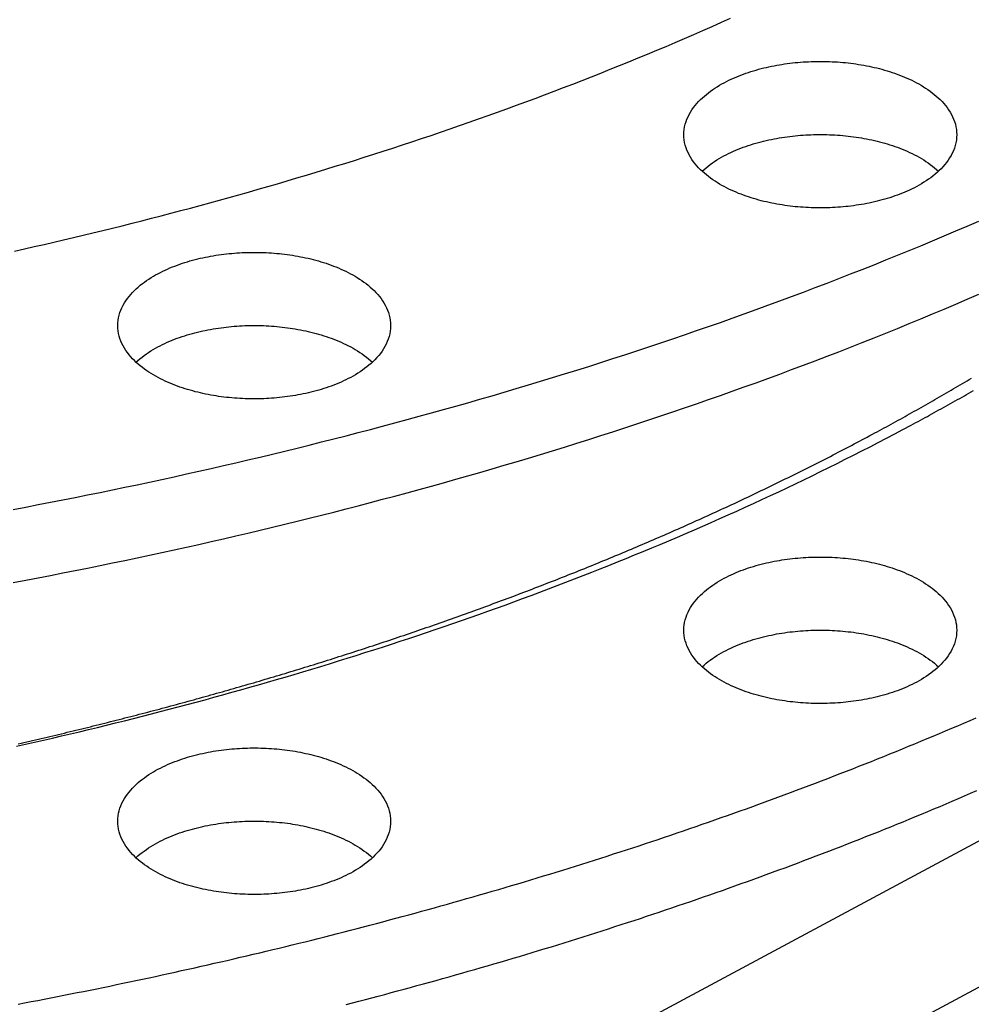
# Model space of a CAD drawing. Header units: millimetres. Extents: x 0 to 841, y 0 to 594.
# Tile 21 of 50: x 384 to 427, y 228 to 272. Entities that reach past the tile are written whole.
import ezdxf

# ---------------------------------------------------------------- set-up
doc = ezdxf.new("R2010")
doc.units = ezdxf.units.MM
doc.layers.add('FINA', color=7, linetype='CONTINUOUS', lineweight=25)

msp = doc.modelspace()

# ---------------------------------------------------------------- linework, layer by layer
at = {"layer": 'FINA'}
for points in [[(383.464, 261.898), (383.909, 261.998), (384.355, 262.099), (384.8, 262.2), (385.245, 262.303), (385.69, 262.407), (386.135, 262.511), (386.579, 262.617), (387.023, 262.724), (387.467, 262.832), (387.911, 262.941), (388.354, 263.051), (388.797, 263.162), (389.24, 263.274), (389.683, 263.388), (390.125, 263.502), (390.567, 263.617), (391.009, 263.734), (391.45, 263.851), (391.891, 263.97), (392.332, 264.09), (392.773, 264.211), (393.213, 264.332), (393.653, 264.455), (394.092, 264.58), (394.532, 264.705), (394.971, 264.831), (395.409, 264.959), (395.848, 265.087), (396.286, 265.217), (396.723, 265.348), (397.161, 265.48), (397.598, 265.613), (398.034, 265.747), (398.471, 265.882), (398.907, 266.019), (399.342, 266.156), (399.777, 266.295), (400.212, 266.435), (400.647, 266.576), (401.081, 266.719), (401.515, 266.862), (401.948, 267.007), (402.381, 267.153), (402.813, 267.3), (403.245, 267.448), (403.677, 267.597), (404.108, 267.748), (404.539, 267.9), (404.97, 268.053), (405.4, 268.207), (405.829, 268.363), (406.258, 268.519), (406.687, 268.677), (407.115, 268.836), (407.543, 268.997), (407.97, 269.158), (408.397, 269.321), (408.823, 269.486), (409.249, 269.651), (409.674, 269.818), (410.099, 269.986), (410.523, 270.155), (410.947, 270.326), (411.37, 270.497), (411.793, 270.671), (412.215, 270.845), (412.637, 271.021), (413.058, 271.198), (413.478, 271.376), (413.898, 271.556), (414.318, 271.737), (414.736, 271.92), (415.155, 272.104), (415.572, 272.289), (415.989, 272.475)], [(383.464, 261.898), (383.909, 261.998), (384.355, 262.099), (384.8, 262.2), (385.245, 262.303), (385.69, 262.407), (386.135, 262.511), (386.579, 262.617), (387.023, 262.724), (387.467, 262.832), (387.911, 262.941), (388.354, 263.051), (388.797, 263.162), (389.24, 263.274), (389.683, 263.388), (390.125, 263.502), (390.567, 263.617), (391.009, 263.734), (391.45, 263.851), (391.891, 263.97), (392.332, 264.09), (392.773, 264.211), (393.213, 264.332), (393.653, 264.455), (394.092, 264.58), (394.532, 264.705), (394.971, 264.831), (395.409, 264.959), (395.848, 265.087), (396.286, 265.217), (396.723, 265.348), (397.161, 265.48), (397.598, 265.613), (398.034, 265.747), (398.471, 265.882), (398.907, 266.019), (399.342, 266.156), (399.777, 266.295), (400.212, 266.435), (400.647, 266.576), (401.081, 266.719), (401.515, 266.862), (401.948, 267.007), (402.381, 267.153), (402.813, 267.3), (403.245, 267.448), (403.677, 267.597), (404.108, 267.748), (404.539, 267.9), (404.97, 268.053), (405.4, 268.207), (405.829, 268.363), (406.258, 268.519), (406.687, 268.677), (407.115, 268.836), (407.543, 268.997), (407.97, 269.158), (408.397, 269.321), (408.823, 269.486), (409.249, 269.651), (409.674, 269.818), (410.099, 269.986), (410.523, 270.155), (410.947, 270.326), (411.37, 270.497), (411.793, 270.671), (412.215, 270.845), (412.637, 271.021), (413.058, 271.198), (413.478, 271.376), (413.898, 271.556), (414.318, 271.737), (414.736, 271.92), (415.155, 272.104), (415.572, 272.289), (415.989, 272.475)], [(392.051, 216.186), (497.574, 272.84)], [(413.867, 267.186), (413.871, 267.306), (413.883, 267.426), (413.903, 267.545), (413.931, 267.662), (413.966, 267.778), (414.007, 267.891), (414.056, 268.001), (414.11, 268.109), (414.17, 268.213), (414.234, 268.315), (414.304, 268.413), (414.378, 268.509), (414.455, 268.601), (414.536, 268.69), (414.621, 268.776), (414.708, 268.859), (414.798, 268.94), (414.89, 269.017), (414.984, 269.092), (415.081, 269.164), (415.179, 269.234), (415.279, 269.301), (415.381, 269.365), (415.484, 269.428), (415.589, 269.488), (415.695, 269.546), (415.801, 269.601), (415.909, 269.655), (416.018, 269.706), (416.128, 269.756), (416.239, 269.804), (416.35, 269.85), (416.462, 269.894), (416.575, 269.936), (416.689, 269.977), (416.803, 270.015), (416.917, 270.053), (417.032, 270.088), (417.148, 270.122), (417.264, 270.155), (417.381, 270.185), (417.498, 270.215), (417.615, 270.243), (417.732, 270.269), (417.85, 270.294), (417.968, 270.318), (418.087, 270.34), (418.206, 270.36), (418.325, 270.38), (418.444, 270.398), (418.563, 270.414), (418.683, 270.43), (418.802, 270.444), (418.922, 270.457), (419.042, 270.468), (419.162, 270.478), (419.282, 270.487), (419.403, 270.495), (419.523, 270.501), (419.643, 270.506), (419.764, 270.51), (419.884, 270.512), (420.005, 270.514), (420.125, 270.514), (420.246, 270.512), (420.366, 270.51), (420.487, 270.506), (420.607, 270.501), (420.728, 270.495), (420.848, 270.487), (420.968, 270.478), (421.088, 270.468), (421.208, 270.457), (421.328, 270.444), (421.448, 270.43), (421.567, 270.414), (421.686, 270.398), (421.806, 270.38), (421.925, 270.36), (422.043, 270.34), (422.162, 270.318), (422.28, 270.294), (422.398, 270.269), (422.515, 270.243), (422.633, 270.215), (422.75, 270.185), (422.866, 270.155), (422.982, 270.122), (423.098, 270.088), (423.213, 270.053), (423.328, 270.015), (423.442, 269.977), (423.555, 269.936), (423.668, 269.894), (423.78, 269.85), (423.892, 269.804), (424.002, 269.756), (424.112, 269.706), (424.221, 269.655), (424.329, 269.601), (424.436, 269.546), (424.541, 269.488), (424.646, 269.428), (424.749, 269.365), (424.851, 269.301), (424.951, 269.234), (425.049, 269.164), (425.146, 269.092), (425.24, 269.017), (425.333, 268.94), (425.423, 268.859), (425.51, 268.776), (425.594, 268.69), (425.675, 268.601), (425.753, 268.509), (425.826, 268.413), (425.896, 268.315), (425.961, 268.213), (426.02, 268.109), (426.075, 268.001), (426.123, 267.891), (426.165, 267.778), (426.2, 267.662), (426.227, 267.545), (426.247, 267.426), (426.259, 267.306), (426.263, 267.186)], [(398.238, 212.864), (503.762, 269.518)], [(424.448, 264.833), (424.341, 264.777), (424.233, 264.723), (424.124, 264.671), (424.014, 264.621), (423.904, 264.573), (423.792, 264.527), (423.68, 264.483), (423.567, 264.44), (423.454, 264.399), (423.339, 264.36), (423.225, 264.323), (423.109, 264.287), (422.994, 264.253), (422.878, 264.22), (422.761, 264.189), (422.644, 264.16), (422.527, 264.132), (422.409, 264.105), (422.291, 264.08), (422.173, 264.056), (422.054, 264.034), (421.935, 264.013), (421.816, 263.994), (421.697, 263.975), (421.577, 263.959), (421.458, 263.943), (421.338, 263.929), (421.218, 263.916), (421.098, 263.905), (420.978, 263.894), (420.857, 263.885), (420.737, 263.878), (420.617, 263.871), (420.496, 263.866), (420.375, 263.862), (420.255, 263.86), (420.134, 263.858), (420.013, 263.858), (419.893, 263.859), (419.772, 263.862), (419.652, 263.865), (419.531, 263.87), (419.411, 263.877), (419.29, 263.884), (419.17, 263.893), (419.05, 263.903), (418.93, 263.914), (418.81, 263.927), (418.69, 263.941), (418.57, 263.956), (418.451, 263.973), (418.331, 263.991), (418.212, 264.01), (418.093, 264.031), (417.975, 264.053), (417.856, 264.077), (417.738, 264.101), (417.621, 264.128), (417.503, 264.156), (417.386, 264.185), (417.269, 264.216), (417.153, 264.248), (417.037, 264.282), (416.922, 264.318), (416.807, 264.355), (416.693, 264.394), (416.58, 264.434), (416.467, 264.476), (416.354, 264.52), (416.243, 264.566), (416.132, 264.614), (416.022, 264.664), (415.913, 264.715), (415.805, 264.769), (415.698, 264.825), (415.592, 264.882), (415.487, 264.942), (415.384, 265.005), (415.282, 265.069), (415.182, 265.137), (415.083, 265.206), (414.986, 265.278), (414.892, 265.353), (414.799, 265.431), (414.709, 265.511), (414.622, 265.594), (414.538, 265.68), (414.456, 265.769), (414.379, 265.862), (414.305, 265.957), (414.235, 266.056), (414.17, 266.157), (414.11, 266.262), (414.056, 266.37), (414.008, 266.48), (413.966, 266.594), (413.931, 266.709), (413.903, 266.826), (413.883, 266.945), (413.871, 267.065), (413.867, 267.186)], [(414.694, 265.525), (414.784, 265.606), (414.876, 265.684), (414.971, 265.759), (415.067, 265.832), (415.166, 265.902), (415.266, 265.97), (415.368, 266.035), (415.471, 266.098), (415.576, 266.158), (415.682, 266.217), (415.789, 266.273), (415.897, 266.327), (416.006, 266.379), (416.116, 266.429), (416.227, 266.477), (416.339, 266.523), (416.451, 266.567), (416.564, 266.61), (416.678, 266.651), (416.793, 266.69), (416.908, 266.727), (417.023, 266.763), (417.139, 266.797), (417.255, 266.83), (417.372, 266.861), (417.489, 266.891), (417.607, 266.919), (417.725, 266.945), (417.843, 266.97), (417.962, 266.994), (418.081, 267.016), (418.2, 267.037), (418.319, 267.057), (418.439, 267.075), (418.558, 267.092), (418.678, 267.107), (418.798, 267.121), (418.918, 267.134), (419.039, 267.146), (419.159, 267.156), (419.28, 267.165), (419.401, 267.172), (419.521, 267.179), (419.642, 267.184), (419.763, 267.188), (419.884, 267.19), (420.005, 267.191), (420.126, 267.191), (420.246, 267.19), (420.367, 267.188), (420.488, 267.184), (420.609, 267.179), (420.73, 267.172), (420.85, 267.165), (420.971, 267.156), (421.091, 267.146), (421.212, 267.134), (421.332, 267.121), (421.452, 267.107), (421.572, 267.092), (421.692, 267.075), (421.811, 267.057), (421.931, 267.037), (422.05, 267.016), (422.168, 266.994), (422.287, 266.97), (422.405, 266.945), (422.523, 266.919), (422.641, 266.891), (422.758, 266.861), (422.875, 266.83), (422.991, 266.797), (423.107, 266.763), (423.223, 266.727), (423.338, 266.69), (423.452, 266.651), (423.566, 266.61), (423.679, 266.567), (423.791, 266.523), (423.903, 266.477), (424.014, 266.429), (424.124, 266.379), (424.233, 266.327), (424.341, 266.273), (424.449, 266.217), (424.554, 266.158), (424.659, 266.098), (424.762, 266.035), (424.864, 265.97), (424.964, 265.902), (425.063, 265.832), (425.16, 265.759), (425.254, 265.684), (425.346, 265.606), (425.436, 265.525)], [(426.263, 267.186), (426.259, 267.061), (426.246, 266.937), (426.225, 266.814), (426.195, 266.693), (426.158, 266.574), (426.113, 266.457), (426.062, 266.344), (426.004, 266.233), (425.94, 266.126), (425.872, 266.022), (425.798, 265.921), (425.72, 265.824), (425.638, 265.729), (425.553, 265.639), (425.464, 265.551), (425.372, 265.467), (425.277, 265.385), (425.18, 265.307), (425.081, 265.231), (424.98, 265.158), (424.877, 265.088), (424.772, 265.021), (424.665, 264.956), (424.557, 264.893), (424.448, 264.833)], [(383.405, 250.162), (383.969, 250.268), (384.532, 250.376), (385.095, 250.484), (385.658, 250.594), (386.22, 250.706), (386.783, 250.818), (387.345, 250.932), (387.906, 251.048), (388.468, 251.164), (389.029, 251.283), (389.59, 251.402), (390.15, 251.523), (390.71, 251.645), (391.27, 251.769), (391.83, 251.894), (392.389, 252.021), (392.948, 252.149), (393.507, 252.278), (394.065, 252.409), (394.623, 252.541), (395.181, 252.674), (395.738, 252.809), (396.295, 252.945), (396.852, 253.083), (397.408, 253.223), (397.964, 253.363), (398.52, 253.505), (399.075, 253.649), (399.63, 253.794), (400.184, 253.941), (400.738, 254.089), (401.292, 254.238), (401.845, 254.389), (402.398, 254.541), (402.95, 254.695), (403.502, 254.851), (404.054, 255.008), (404.605, 255.166), (405.156, 255.326), (405.706, 255.487), (406.256, 255.65), (406.805, 255.815), (407.354, 255.981), (407.902, 256.148), (408.45, 256.317), (408.998, 256.488), (409.545, 256.66), (410.091, 256.834), (410.637, 257.009), (411.183, 257.186), (411.727, 257.365), (412.272, 257.545), (412.816, 257.726), (413.359, 257.91), (413.902, 258.095), (414.444, 258.281), (414.986, 258.469), (415.527, 258.659), (416.068, 258.851), (416.608, 259.044), (417.147, 259.238), (417.686, 259.435), (418.224, 259.633), (418.761, 259.832), (419.298, 260.034), (419.835, 260.237), (420.37, 260.442), (420.905, 260.648), (421.439, 260.857), (421.973, 261.066), (422.506, 261.278), (423.038, 261.492), (423.57, 261.707), (424.101, 261.924), (424.631, 262.142), (425.16, 262.363), (425.689, 262.585), (426.217, 262.809), (426.744, 263.035), (427.27, 263.263)], [(388.15, 258.51), (388.154, 258.631), (388.166, 258.751), (388.186, 258.869), (388.214, 258.987), (388.249, 259.102), (388.291, 259.215), (388.339, 259.325), (388.393, 259.433), (388.453, 259.538), (388.518, 259.639), (388.587, 259.738), (388.661, 259.833), (388.739, 259.925), (388.82, 260.015), (388.904, 260.101), (388.991, 260.184), (389.081, 260.264), (389.173, 260.342), (389.268, 260.416), (389.364, 260.488), (389.463, 260.558), (389.563, 260.625), (389.665, 260.69), (389.768, 260.752), (389.872, 260.812), (389.978, 260.87), (390.085, 260.926), (390.193, 260.979), (390.302, 261.031), (390.411, 261.081), (390.522, 261.128), (390.633, 261.174), (390.746, 261.218), (390.858, 261.26), (390.972, 261.301), (391.086, 261.34), (391.201, 261.377), (391.316, 261.413), (391.431, 261.447), (391.548, 261.479), (391.664, 261.51), (391.781, 261.539), (391.898, 261.567), (392.016, 261.593), (392.134, 261.618), (392.252, 261.642), (392.37, 261.664), (392.489, 261.685), (392.608, 261.704), (392.727, 261.722), (392.846, 261.739), (392.966, 261.754), (393.086, 261.768), (393.206, 261.781), (393.325, 261.792), (393.446, 261.803), (393.566, 261.811), (393.686, 261.819), (393.806, 261.825), (393.927, 261.83), (394.047, 261.834), (394.168, 261.837), (394.288, 261.838), (394.409, 261.838), (394.529, 261.837), (394.65, 261.834), (394.77, 261.83), (394.891, 261.825), (395.011, 261.819), (395.131, 261.811), (395.251, 261.803), (395.371, 261.792), (395.491, 261.781), (395.611, 261.768), (395.731, 261.754), (395.851, 261.739), (395.97, 261.722), (396.089, 261.704), (396.208, 261.685), (396.327, 261.664), (396.445, 261.642), (396.563, 261.618), (396.681, 261.593), (396.799, 261.567), (396.916, 261.539), (397.033, 261.51), (397.149, 261.479), (397.265, 261.447), (397.381, 261.413), (397.496, 261.377), (397.611, 261.34), (397.725, 261.301), (397.838, 261.26), (397.951, 261.218), (398.063, 261.174), (398.175, 261.128), (398.286, 261.081), (398.395, 261.031), (398.504, 260.979), (398.612, 260.926), (398.719, 260.87), (398.825, 260.812), (398.929, 260.752), (399.032, 260.69), (399.134, 260.625), (399.234, 260.558), (399.333, 260.488), (399.429, 260.416), (399.524, 260.342), (399.616, 260.264), (399.706, 260.184), (399.793, 260.101), (399.877, 260.015), (399.958, 259.925), (400.036, 259.833), (400.11, 259.738), (400.179, 259.639), (400.244, 259.538), (400.304, 259.433), (400.358, 259.325), (400.406, 259.215), (400.448, 259.102), (400.483, 258.987), (400.511, 258.869), (400.531, 258.751), (400.543, 258.631), (400.547, 258.51)], [(383.405, 246.84), (383.969, 246.946), (384.532, 247.054), (385.095, 247.162), (385.658, 247.272), (386.22, 247.384), (386.783, 247.496), (387.345, 247.61), (387.906, 247.726), (388.468, 247.842), (389.029, 247.961), (389.59, 248.08), (390.15, 248.201), (390.71, 248.323), (391.27, 248.447), (391.83, 248.572), (392.389, 248.699), (392.948, 248.826), (393.507, 248.956), (394.065, 249.086), (394.623, 249.219), (395.181, 249.352), (395.738, 249.487), (396.295, 249.623), (396.852, 249.761), (397.408, 249.901), (397.964, 250.041), (398.52, 250.183), (399.075, 250.327), (399.63, 250.472), (400.184, 250.619), (400.738, 250.767), (401.292, 250.916), (401.845, 251.067), (402.398, 251.219), (402.95, 251.373), (403.502, 251.529), (404.054, 251.686), (404.605, 251.844), (405.156, 252.004), (405.706, 252.165), (406.256, 252.328), (406.805, 252.493), (407.354, 252.659), (407.902, 252.826), (408.45, 252.995), (408.998, 253.166), (409.545, 253.338), (410.091, 253.512), (410.637, 253.687), (411.183, 253.864), (411.727, 254.043), (412.272, 254.223), (412.816, 254.404), (413.359, 254.588), (413.902, 254.773), (414.444, 254.959), (414.986, 255.147), (415.527, 255.337), (416.068, 255.528), (416.608, 255.722), (417.147, 255.916), (417.686, 256.113), (418.224, 256.311), (418.761, 256.51), (419.298, 256.712), (419.835, 256.915), (420.37, 257.12), (420.905, 257.326), (421.439, 257.534), (421.973, 257.744), (422.506, 257.956), (423.038, 258.17), (423.57, 258.385), (424.101, 258.602), (424.631, 258.82), (425.16, 259.041), (425.689, 259.263), (426.217, 259.487), (426.744, 259.713), (427.27, 259.941)], [(398.731, 256.157), (398.624, 256.101), (398.517, 256.047), (398.408, 255.995), (398.298, 255.945), (398.187, 255.897), (398.076, 255.851), (397.963, 255.807), (397.85, 255.765), (397.737, 255.724), (397.623, 255.685), (397.508, 255.647), (397.393, 255.612), (397.277, 255.577), (397.161, 255.545), (397.044, 255.514), (396.927, 255.484), (396.81, 255.456), (396.692, 255.43), (396.574, 255.404), (396.456, 255.381), (396.337, 255.358), (396.219, 255.338), (396.1, 255.318), (395.98, 255.3), (395.861, 255.283), (395.741, 255.268), (395.621, 255.253), (395.501, 255.241), (395.381, 255.229), (395.261, 255.219), (395.141, 255.21), (395.02, 255.202), (394.9, 255.196), (394.779, 255.191), (394.659, 255.187), (394.538, 255.184), (394.418, 255.183), (394.297, 255.183), (394.176, 255.184), (394.056, 255.186), (393.935, 255.19), (393.814, 255.195), (393.694, 255.201), (393.574, 255.209), (393.453, 255.217), (393.333, 255.227), (393.213, 255.239), (393.093, 255.251), (392.973, 255.265), (392.853, 255.281), (392.734, 255.297), (392.615, 255.315), (392.495, 255.335), (392.377, 255.355), (392.258, 255.377), (392.14, 255.401), (392.022, 255.426), (391.904, 255.452), (391.787, 255.48), (391.669, 255.509), (391.553, 255.54), (391.437, 255.573), (391.321, 255.607), (391.206, 255.642), (391.091, 255.679), (390.977, 255.718), (390.863, 255.759), (390.75, 255.801), (390.638, 255.845), (390.526, 255.891), (390.415, 255.938), (390.305, 255.988), (390.196, 256.04), (390.088, 256.093), (389.981, 256.149), (389.875, 256.207), (389.771, 256.267), (389.667, 256.329), (389.565, 256.394), (389.465, 256.461), (389.366, 256.53), (389.27, 256.603), (389.175, 256.677), (389.083, 256.755), (388.993, 256.835), (388.905, 256.918), (388.821, 257.005), (388.74, 257.094), (388.662, 257.186), (388.588, 257.282), (388.519, 257.38), (388.454, 257.482), (388.394, 257.587), (388.339, 257.694), (388.291, 257.805), (388.249, 257.918), (388.214, 258.033), (388.187, 258.151), (388.166, 258.27), (388.154, 258.39), (388.15, 258.51)], [(388.978, 256.849), (389.067, 256.93), (389.16, 257.008), (389.254, 257.084), (389.351, 257.157), (389.449, 257.227), (389.549, 257.294), (389.651, 257.359), (389.754, 257.422), (389.859, 257.483), (389.965, 257.541), (390.072, 257.597), (390.18, 257.651), (390.289, 257.703), (390.4, 257.753), (390.51, 257.801), (390.622, 257.848), (390.735, 257.892), (390.848, 257.934), (390.962, 257.975), (391.076, 258.014), (391.191, 258.052), (391.306, 258.088), (391.422, 258.122), (391.539, 258.154), (391.656, 258.186), (391.773, 258.215), (391.89, 258.243), (392.008, 258.27), (392.127, 258.295), (392.245, 258.319), (392.364, 258.341), (392.483, 258.362), (392.602, 258.381), (392.722, 258.399), (392.842, 258.416), (392.962, 258.432), (393.082, 258.446), (393.202, 258.459), (393.322, 258.47), (393.443, 258.48), (393.563, 258.489), (393.684, 258.497), (393.805, 258.503), (393.925, 258.508), (394.046, 258.512), (394.167, 258.515), (394.288, 258.516), (394.409, 258.516), (394.53, 258.515), (394.651, 258.512), (394.772, 258.508), (394.892, 258.503), (395.013, 258.497), (395.134, 258.489), (395.254, 258.48), (395.375, 258.47), (395.495, 258.459), (395.615, 258.446), (395.735, 258.432), (395.855, 258.416), (395.975, 258.399), (396.095, 258.381), (396.214, 258.362), (396.333, 258.341), (396.452, 258.319), (396.57, 258.295), (396.689, 258.27), (396.807, 258.243), (396.924, 258.215), (397.041, 258.186), (397.158, 258.154), (397.275, 258.122), (397.391, 258.088), (397.506, 258.052), (397.621, 258.014), (397.735, 257.975), (397.849, 257.934), (397.962, 257.892), (398.075, 257.848), (398.187, 257.801), (398.297, 257.753), (398.408, 257.703), (398.517, 257.651), (398.625, 257.597), (398.732, 257.541), (398.838, 257.483), (398.942, 257.422), (399.046, 257.359), (399.148, 257.294), (399.248, 257.227), (399.346, 257.157), (399.443, 257.084), (399.537, 257.008), (399.63, 256.93), (399.719, 256.849)], [(400.547, 258.51), (400.542, 258.386), (400.529, 258.262), (400.508, 258.139), (400.478, 258.017), (400.441, 257.898), (400.396, 257.782), (400.345, 257.668), (400.287, 257.558), (400.224, 257.45), (400.155, 257.346), (400.081, 257.245), (400.003, 257.148), (399.922, 257.054), (399.836, 256.963), (399.747, 256.875), (399.655, 256.791), (399.561, 256.709), (399.464, 256.631), (399.365, 256.555), (399.263, 256.483), (399.16, 256.412), (399.055, 256.345), (398.949, 256.28), (398.841, 256.217), (398.731, 256.157)], [(422.434, 253.575), (422.54, 253.632), (422.646, 253.689), (422.752, 253.746), (422.858, 253.803), (422.964, 253.861), (423.07, 253.918), (423.175, 253.976), (423.281, 254.034), (423.386, 254.092), (423.492, 254.15), (423.597, 254.208), (423.703, 254.266), (423.808, 254.324), (423.913, 254.382), (424.018, 254.441), (424.123, 254.5), (424.228, 254.558), (424.333, 254.617), (424.438, 254.676), (424.543, 254.735), (424.648, 254.794), (424.753, 254.854), (424.857, 254.913), (424.962, 254.973), (425.066, 255.032), (425.171, 255.092), (425.275, 255.152), (425.38, 255.212), (425.484, 255.272), (425.588, 255.332), (425.692, 255.392), (425.796, 255.453), (425.901, 255.513), (426.004, 255.574), (426.108, 255.635), (426.212, 255.695), (426.316, 255.756), (426.42, 255.817), (426.523, 255.879), (426.627, 255.94), (426.73, 256.001), (426.834, 256.063), (426.937, 256.125)], [(424.187, 253.987), (424.293, 254.044), (424.399, 254.101), (424.505, 254.158), (424.611, 254.215), (424.716, 254.273), (424.822, 254.33), (424.928, 254.388), (425.033, 254.445), (425.139, 254.503), (425.244, 254.561), (425.349, 254.619), (425.455, 254.677), (425.56, 254.735), (425.665, 254.794), (425.77, 254.852), (425.875, 254.911), (425.98, 254.969), (426.085, 255.028), (426.19, 255.087), (426.295, 255.146), (426.399, 255.205), (426.504, 255.264), (426.609, 255.323), (426.713, 255.383), (426.818, 255.442), (426.922, 255.502), (427.026, 255.562)], [(383.543, 239.4), (383.954, 239.492), (384.364, 239.584), (384.774, 239.678), (385.184, 239.773), (385.593, 239.868), (386.003, 239.964), (386.412, 240.061), (386.821, 240.159), (387.229, 240.258), (387.638, 240.358), (388.046, 240.459), (388.454, 240.56), (388.862, 240.663), (389.27, 240.766), (389.677, 240.87), (390.084, 240.975), (390.491, 241.081), (390.898, 241.188), (391.304, 241.296), (391.711, 241.405), (392.117, 241.515), (392.522, 241.626), (392.928, 241.737), (393.333, 241.85), (393.738, 241.963), (394.143, 242.078), (394.547, 242.193), (394.951, 242.309), (395.355, 242.427), (395.759, 242.545), (396.162, 242.664), (396.565, 242.784), (396.968, 242.905), (397.37, 243.027), (397.772, 243.15), (398.174, 243.274), (398.576, 243.399), (398.977, 243.525), (399.378, 243.652), (399.779, 243.779), (400.179, 243.908), (400.579, 244.038), (400.979, 244.169), (401.378, 244.301), (401.777, 244.434), (402.176, 244.567), (402.574, 244.702), (402.972, 244.838), (403.37, 244.975), (403.767, 245.113), (404.164, 245.251), (404.56, 245.391), (404.957, 245.532), (405.353, 245.674), (405.748, 245.817), (406.143, 245.961), (406.538, 246.106), (406.932, 246.252), (407.326, 246.399), (407.72, 246.548), (408.113, 246.697), (408.506, 246.847), (408.898, 246.999), (409.29, 247.151), (409.681, 247.305), (410.072, 247.459), (410.463, 247.615), (410.853, 247.772), (411.243, 247.93), (411.632, 248.089), (412.021, 248.249), (412.41, 248.41), (412.798, 248.572), (413.185, 248.736), (413.572, 248.9), (413.959, 249.066), (414.345, 249.233), (414.73, 249.401), (415.115, 249.57), (415.5, 249.74), (415.884, 249.912), (416.267, 250.084), (416.65, 250.258), (417.033, 250.433), (417.414, 250.609), (417.796, 250.787), (418.177, 250.965), (418.557, 251.145), (418.936, 251.326), (419.316, 251.508), (419.694, 251.691), (420.072, 251.875), (420.449, 252.061), (420.826, 252.248), (421.202, 252.436), (421.577, 252.626), (421.952, 252.816), (422.326, 253.008), (422.7, 253.202), (423.073, 253.396), (423.445, 253.592), (423.817, 253.789), (424.187, 253.987)], [(383.626, 239.509), (383.758, 239.539), (383.889, 239.569), (384.02, 239.599), (384.152, 239.63), (384.283, 239.66), (384.414, 239.691), (384.546, 239.721), (384.677, 239.752), (384.808, 239.783), (384.94, 239.814), (385.071, 239.845), (385.202, 239.876), (385.333, 239.907), (385.465, 239.938), (385.596, 239.97), (385.727, 240.001), (385.858, 240.033), (385.989, 240.064), (386.12, 240.096), (386.251, 240.128), (386.382, 240.16), (386.513, 240.192), (386.644, 240.224), (386.775, 240.256), (386.906, 240.289), (387.037, 240.321), (387.168, 240.354), (387.299, 240.386), (387.429, 240.419), (387.56, 240.452), (387.691, 240.484), (387.822, 240.517), (387.953, 240.55), (388.083, 240.584), (388.214, 240.617), (388.345, 240.65), (388.475, 240.684), (388.606, 240.717), (388.737, 240.751), (388.867, 240.785), (388.998, 240.818), (389.128, 240.852), (389.259, 240.886), (389.389, 240.92), (389.52, 240.955), (389.65, 240.989), (389.78, 241.023), (389.911, 241.058), (390.041, 241.092), (390.171, 241.127), (390.302, 241.162), (390.432, 241.197), (390.562, 241.232), (390.692, 241.267), (390.823, 241.302), (390.953, 241.337), (391.083, 241.373), (391.213, 241.408), (391.343, 241.444), (391.473, 241.479), (391.603, 241.515), (391.733, 241.551), (391.863, 241.587), (391.993, 241.623), (392.123, 241.659), (392.253, 241.695), (392.383, 241.732), (392.513, 241.768), (392.642, 241.805), (392.772, 241.841), (392.902, 241.878), (393.032, 241.915), (393.161, 241.952), (393.291, 241.989), (393.421, 242.026), (393.55, 242.063), (393.68, 242.1), (393.81, 242.138), (393.939, 242.175), (394.069, 242.213), (394.198, 242.251), (394.327, 242.288), (394.457, 242.326), (394.586, 242.364), (394.716, 242.402), (394.845, 242.441), (394.974, 242.479), (395.104, 242.517), (395.233, 242.556), (395.362, 242.595), (395.491, 242.633), (395.62, 242.672), (395.749, 242.711), (395.879, 242.75), (396.008, 242.789), (396.137, 242.828), (396.266, 242.868), (396.395, 242.907), (396.523, 242.947), (396.652, 242.986), (396.781, 243.026), (396.91, 243.066), (397.039, 243.106), (397.168, 243.146), (397.296, 243.186), (397.425, 243.226), (397.554, 243.266), (397.682, 243.307), (397.811, 243.347), (397.94, 243.388), (398.068, 243.429), (398.197, 243.47), (398.325, 243.511), (398.454, 243.552), (398.582, 243.593), (398.71, 243.634), (398.839, 243.676), (398.967, 243.717), (399.095, 243.759), (399.224, 243.8), (399.352, 243.842), (399.48, 243.884), (399.608, 243.926), (399.736, 243.968), (399.864, 244.01), (399.993, 244.052), (400.121, 244.095), (400.249, 244.137), (400.376, 244.18), (400.504, 244.223), (400.632, 244.266), (400.76, 244.308), (400.888, 244.352), (401.016, 244.395), (401.143, 244.438), (401.271, 244.481), (401.399, 244.525), (401.526, 244.568), (401.654, 244.612), (401.782, 244.656), (401.909, 244.7), (402.036, 244.744), (402.164, 244.788), (402.291, 244.832), (402.419, 244.876), (402.546, 244.921), (402.673, 244.965), (402.801, 245.01), (402.928, 245.055), (403.055, 245.099), (403.182, 245.144), (403.309, 245.189), (403.436, 245.235), (403.563, 245.28), (403.69, 245.325), (403.817, 245.371), (403.944, 245.416), (404.071, 245.462), (404.198, 245.508), (404.325, 245.554), (404.451, 245.6), (404.578, 245.646), (404.705, 245.692), (404.831, 245.739), (404.958, 245.785), (405.085, 245.832), (405.211, 245.878), (405.338, 245.925), (405.464, 245.972), (405.59, 246.019), (405.717, 246.066), (405.843, 246.113), (405.969, 246.161), (406.096, 246.208), (406.222, 246.256), (406.348, 246.304), (406.474, 246.351), (406.6, 246.399), (406.726, 246.447), (406.852, 246.495), (406.978, 246.544), (407.104, 246.592), (407.23, 246.641), (407.355, 246.689), (407.481, 246.738), (407.607, 246.787), (407.733, 246.836), (407.858, 246.885), (407.984, 246.934), (408.109, 246.983), (408.235, 247.032), (408.36, 247.082), (408.486, 247.131), (408.611, 247.181), (408.736, 247.231), (408.862, 247.281), (408.987, 247.331), (409.112, 247.381), (409.237, 247.431), (409.362, 247.482), (409.487, 247.532), (409.612, 247.583), (409.737, 247.634), (409.862, 247.685), (409.987, 247.736), (410.112, 247.787), (410.237, 247.838), (410.361, 247.889), (410.486, 247.941), (410.61, 247.992), (410.735, 248.044), (410.86, 248.096), (410.984, 248.148), (411.108, 248.2), (411.233, 248.252), (411.357, 248.304), (411.481, 248.356), (411.606, 248.409), (411.73, 248.462), (411.854, 248.514), (411.978, 248.567), (412.102, 248.62), (412.226, 248.673), (412.35, 248.726), (412.474, 248.78), (412.598, 248.833), (412.721, 248.887), (412.845, 248.94), (412.969, 248.994), (413.092, 249.048), (413.216, 249.102), (413.339, 249.156), (413.463, 249.211), (413.586, 249.265), (413.71, 249.32), (413.833, 249.374), (413.956, 249.429), (414.079, 249.484), (414.202, 249.539), (414.325, 249.594), (414.448, 249.649), (414.571, 249.705), (414.694, 249.76), (414.817, 249.816), (414.94, 249.871), (415.063, 249.927), (415.185, 249.983), (415.308, 250.039), (415.431, 250.096), (415.553, 250.152), (415.676, 250.209), (415.798, 250.265), (415.92, 250.322), (416.043, 250.379), (416.165, 250.436), (416.287, 250.493), (416.409, 250.55), (416.531, 250.607), (416.653, 250.665), (416.775, 250.722), (416.897, 250.78), (417.019, 250.838), (417.14, 250.896), (417.262, 250.954), (417.384, 251.012), (417.505, 251.071), (417.627, 251.129), (417.748, 251.188), (417.87, 251.247), (417.991, 251.305), (418.112, 251.364), (418.234, 251.424), (418.355, 251.483), (418.476, 251.542), (418.597, 251.602), (418.718, 251.661), (418.839, 251.721), (418.959, 251.781), (419.08, 251.841), (419.201, 251.901), (419.322, 251.961), (419.442, 252.022), (419.563, 252.082), (419.683, 252.143), (419.803, 252.204), (419.924, 252.265), (420.044, 252.326), (420.164, 252.387), (420.284, 252.448), (420.404, 252.51), (420.524, 252.571), (420.644, 252.633), (420.764, 252.695), (420.884, 252.757), (421.003, 252.819), (421.123, 252.881), (421.243, 252.944), (421.362, 253.006), (421.482, 253.069), (421.601, 253.132), (421.72, 253.195), (421.839, 253.258), (421.959, 253.321), (422.078, 253.384), (422.197, 253.448), (422.316, 253.511), (422.434, 253.575)], [(413.867, 244.67), (413.871, 244.79), (413.883, 244.91), (413.903, 245.029), (413.931, 245.146), (413.966, 245.262), (414.007, 245.375), (414.056, 245.485), (414.11, 245.593), (414.17, 245.697), (414.234, 245.799), (414.304, 245.897), (414.378, 245.993), (414.455, 246.085), (414.536, 246.174), (414.621, 246.26), (414.708, 246.343), (414.798, 246.424), (414.89, 246.501), (414.984, 246.576), (415.081, 246.648), (415.179, 246.718), (415.279, 246.785), (415.381, 246.849), (415.484, 246.912), (415.589, 246.972), (415.695, 247.029), (415.801, 247.085), (415.909, 247.139), (416.018, 247.19), (416.128, 247.24), (416.239, 247.288), (416.35, 247.334), (416.462, 247.378), (416.575, 247.42), (416.689, 247.461), (416.803, 247.499), (416.917, 247.537), (417.032, 247.572), (417.148, 247.606), (417.264, 247.638), (417.381, 247.669), (417.498, 247.699), (417.615, 247.727), (417.732, 247.753), (417.85, 247.778), (417.968, 247.801), (418.087, 247.824), (418.206, 247.844), (418.325, 247.864), (418.444, 247.882), (418.563, 247.898), (418.683, 247.914), (418.802, 247.928), (418.922, 247.941), (419.042, 247.952), (419.162, 247.962), (419.282, 247.971), (419.403, 247.979), (419.523, 247.985), (419.643, 247.99), (419.764, 247.994), (419.884, 247.996), (420.005, 247.997), (420.125, 247.997), (420.246, 247.996), (420.366, 247.994), (420.487, 247.99), (420.607, 247.985), (420.728, 247.979), (420.848, 247.971), (420.968, 247.962), (421.088, 247.952), (421.208, 247.941), (421.328, 247.928), (421.448, 247.914), (421.567, 247.898), (421.686, 247.882), (421.806, 247.864), (421.925, 247.844), (422.043, 247.824), (422.162, 247.801), (422.28, 247.778), (422.398, 247.753), (422.515, 247.727), (422.633, 247.699), (422.75, 247.669), (422.866, 247.638), (422.982, 247.606), (423.098, 247.572), (423.213, 247.537), (423.328, 247.499), (423.442, 247.461), (423.555, 247.42), (423.668, 247.378), (423.78, 247.334), (423.892, 247.288), (424.002, 247.24), (424.112, 247.19), (424.221, 247.139), (424.329, 247.085), (424.436, 247.029), (424.541, 246.972), (424.646, 246.912), (424.749, 246.849), (424.851, 246.785), (424.951, 246.718), (425.049, 246.648), (425.146, 246.576), (425.24, 246.501), (425.333, 246.424), (425.423, 246.343), (425.51, 246.26), (425.594, 246.174), (425.675, 246.085), (425.753, 245.993), (425.826, 245.897), (425.896, 245.799), (425.961, 245.697), (426.02, 245.593), (426.075, 245.485), (426.123, 245.375), (426.165, 245.262), (426.2, 245.146), (426.227, 245.029), (426.247, 244.91), (426.259, 244.79), (426.263, 244.67)], [(424.448, 242.317), (424.341, 242.261), (424.233, 242.207), (424.124, 242.155), (424.014, 242.105), (423.904, 242.057), (423.792, 242.011), (423.68, 241.967), (423.567, 241.924), (423.454, 241.883), (423.339, 241.844), (423.225, 241.807), (423.109, 241.771), (422.994, 241.737), (422.878, 241.704), (422.761, 241.673), (422.644, 241.644), (422.527, 241.616), (422.409, 241.589), (422.291, 241.564), (422.173, 241.54), (422.054, 241.518), (421.935, 241.497), (421.816, 241.478), (421.697, 241.459), (421.577, 241.443), (421.458, 241.427), (421.338, 241.413), (421.218, 241.4), (421.098, 241.389), (420.978, 241.378), (420.857, 241.369), (420.737, 241.362), (420.617, 241.355), (420.496, 241.35), (420.375, 241.346), (420.255, 241.344), (420.134, 241.342), (420.013, 241.342), (419.893, 241.343), (419.772, 241.346), (419.652, 241.349), (419.531, 241.354), (419.411, 241.361), (419.29, 241.368), (419.17, 241.377), (419.05, 241.387), (418.93, 241.398), (418.81, 241.411), (418.69, 241.425), (418.57, 241.44), (418.451, 241.457), (418.331, 241.475), (418.212, 241.494), (418.093, 241.515), (417.975, 241.537), (417.856, 241.561), (417.738, 241.585), (417.621, 241.612), (417.503, 241.64), (417.386, 241.669), (417.269, 241.7), (417.153, 241.732), (417.037, 241.766), (416.922, 241.802), (416.807, 241.839), (416.693, 241.878), (416.58, 241.918), (416.467, 241.96), (416.354, 242.004), (416.243, 242.05), (416.132, 242.098), (416.022, 242.148), (415.913, 242.199), (415.805, 242.253), (415.698, 242.309), (415.592, 242.366), (415.487, 242.426), (415.384, 242.489), (415.282, 242.553), (415.182, 242.62), (415.083, 242.69), (414.986, 242.762), (414.892, 242.837), (414.799, 242.914), (414.709, 242.995), (414.622, 243.078), (414.538, 243.164), (414.456, 243.253), (414.379, 243.346), (414.305, 243.441), (414.235, 243.54), (414.17, 243.641), (414.11, 243.746), (414.056, 243.854), (414.008, 243.964), (413.966, 244.077), (413.931, 244.193), (413.903, 244.31), (413.883, 244.429), (413.871, 244.549), (413.867, 244.67)], [(414.694, 243.009), (414.784, 243.09), (414.876, 243.168), (414.971, 243.243), (415.067, 243.316), (415.166, 243.386), (415.266, 243.454), (415.368, 243.519), (415.471, 243.582), (415.576, 243.642), (415.682, 243.701), (415.789, 243.757), (415.897, 243.811), (416.006, 243.863), (416.116, 243.913), (416.227, 243.961), (416.339, 244.007), (416.451, 244.051), (416.564, 244.094), (416.678, 244.135), (416.793, 244.174), (416.908, 244.211), (417.023, 244.247), (417.139, 244.281), (417.255, 244.314), (417.372, 244.345), (417.489, 244.375), (417.607, 244.403), (417.725, 244.429), (417.843, 244.454), (417.962, 244.478), (418.081, 244.5), (418.2, 244.521), (418.319, 244.541), (418.439, 244.559), (418.558, 244.576), (418.678, 244.591), (418.798, 244.605), (418.918, 244.618), (419.039, 244.63), (419.159, 244.64), (419.28, 244.649), (419.401, 244.656), (419.521, 244.663), (419.642, 244.668), (419.763, 244.672), (419.884, 244.674), (420.005, 244.675), (420.126, 244.675), (420.246, 244.674), (420.367, 244.672), (420.488, 244.668), (420.609, 244.663), (420.73, 244.656), (420.85, 244.649), (420.971, 244.64), (421.091, 244.63), (421.212, 244.618), (421.332, 244.605), (421.452, 244.591), (421.572, 244.576), (421.692, 244.559), (421.811, 244.541), (421.931, 244.521), (422.05, 244.5), (422.168, 244.478), (422.287, 244.454), (422.405, 244.429), (422.523, 244.403), (422.641, 244.375), (422.758, 244.345), (422.875, 244.314), (422.991, 244.281), (423.107, 244.247), (423.223, 244.211), (423.338, 244.174), (423.452, 244.135), (423.566, 244.094), (423.679, 244.051), (423.791, 244.007), (423.903, 243.961), (424.014, 243.913), (424.124, 243.863), (424.233, 243.811), (424.341, 243.757), (424.449, 243.701), (424.554, 243.642), (424.659, 243.582), (424.762, 243.519), (424.864, 243.454), (424.964, 243.386), (425.063, 243.316), (425.16, 243.243), (425.254, 243.168), (425.346, 243.09), (425.436, 243.009)], [(426.263, 244.67), (426.259, 244.545), (426.246, 244.421), (426.225, 244.298), (426.195, 244.177), (426.158, 244.058), (426.113, 243.941), (426.062, 243.828), (426.004, 243.717), (425.94, 243.61), (425.872, 243.506), (425.798, 243.405), (425.72, 243.307), (425.638, 243.213), (425.553, 243.123), (425.464, 243.035), (425.372, 242.95), (425.277, 242.869), (425.18, 242.791), (425.081, 242.715), (424.98, 242.642), (424.877, 242.572), (424.772, 242.504), (424.665, 242.439), (424.557, 242.377), (424.448, 242.317)], [(383.62, 227.687), (383.918, 227.743), (384.216, 227.799), (384.514, 227.856), (384.812, 227.914), (385.11, 227.971), (385.408, 228.029), (385.706, 228.088), (386.004, 228.146), (386.301, 228.206), (386.599, 228.265), (386.896, 228.325), (387.194, 228.386), (387.491, 228.446), (387.789, 228.507), (388.086, 228.569), (388.383, 228.631), (388.68, 228.693), (388.977, 228.756), (389.274, 228.819), (389.571, 228.882), (389.867, 228.946), (390.164, 229.01), (390.461, 229.075), (390.757, 229.14), (391.053, 229.205), (391.35, 229.271), (391.646, 229.337), (391.942, 229.403), (392.238, 229.47), (392.534, 229.538), (392.83, 229.605), (393.126, 229.673), (393.421, 229.742), (393.717, 229.811), (394.012, 229.88), (394.308, 229.95), (394.603, 230.02), (394.898, 230.09), (395.193, 230.161), (395.488, 230.232), (395.783, 230.304), (396.078, 230.376), (396.373, 230.449), (396.667, 230.521), (396.962, 230.595), (397.256, 230.668), (397.551, 230.742), (397.845, 230.817), (398.139, 230.892), (398.433, 230.967), (398.727, 231.043), (399.021, 231.119), (399.315, 231.195), (399.608, 231.272), (399.902, 231.35), (400.195, 231.427), (400.488, 231.506), (400.781, 231.584), (401.074, 231.663), (401.367, 231.743), (401.66, 231.822), (401.953, 231.903), (402.246, 231.983), (402.538, 232.064), (402.83, 232.146), (403.123, 232.228), (403.415, 232.31), (403.707, 232.393), (403.999, 232.476), (404.29, 232.559), (404.582, 232.643), (404.874, 232.728), (405.165, 232.813), (405.456, 232.898), (405.747, 232.984), (406.038, 233.07), (406.329, 233.156), (406.62, 233.243), (406.911, 233.331), (407.201, 233.418), (407.492, 233.507), (407.782, 233.595), (408.072, 233.684), (408.362, 233.774), (408.652, 233.864), (408.942, 233.954), (409.231, 234.045), (409.521, 234.137), (409.81, 234.228), (410.099, 234.321), (410.388, 234.413), (410.677, 234.506), (410.966, 234.6), (411.254, 234.694), (411.543, 234.788), (411.831, 234.883), (412.119, 234.978), (412.407, 235.074), (412.695, 235.17), (412.983, 235.267), (413.27, 235.364), (413.558, 235.461), (413.845, 235.559), (414.132, 235.658), (414.419, 235.757), (414.706, 235.856), (414.993, 235.956), (415.279, 236.056), (415.565, 236.157), (415.852, 236.258), (416.137, 236.359), (416.423, 236.461), (416.709, 236.564), (416.994, 236.667), (417.28, 236.771), (417.565, 236.874), (417.85, 236.979), (418.135, 237.084), (418.419, 237.189), (418.704, 237.295), (418.988, 237.401), (419.272, 237.508), (419.556, 237.615), (419.84, 237.723), (420.123, 237.831), (420.407, 237.94), (420.69, 238.049), (420.973, 238.159), (421.256, 238.269), (421.538, 238.379), (421.821, 238.49), (422.103, 238.602), (422.385, 238.714), (422.667, 238.827), (422.949, 238.94), (423.23, 239.053), (423.512, 239.167), (423.793, 239.282), (424.073, 239.397), (424.354, 239.512), (424.635, 239.628), (424.915, 239.745), (425.195, 239.861), (425.475, 239.979), (425.754, 240.097), (426.034, 240.215), (426.313, 240.334), (426.592, 240.454), (426.871, 240.574), (427.149, 240.694)], [(388.15, 235.994), (388.154, 236.115), (388.166, 236.235), (388.186, 236.353), (388.214, 236.471), (388.249, 236.586), (388.291, 236.699), (388.339, 236.809), (388.393, 236.917), (388.453, 237.022), (388.518, 237.123), (388.587, 237.222), (388.661, 237.317), (388.739, 237.409), (388.82, 237.498), (388.904, 237.585), (388.991, 237.668), (389.081, 237.748), (389.173, 237.826), (389.268, 237.9), (389.364, 237.972), (389.463, 238.042), (389.563, 238.109), (389.665, 238.174), (389.768, 238.236), (389.872, 238.296), (389.978, 238.354), (390.085, 238.41), (390.193, 238.463), (390.302, 238.515), (390.411, 238.564), (390.522, 238.612), (390.633, 238.658), (390.746, 238.702), (390.858, 238.744), (390.972, 238.785), (391.086, 238.824), (391.201, 238.861), (391.316, 238.897), (391.431, 238.93), (391.548, 238.963), (391.664, 238.994), (391.781, 239.023), (391.898, 239.051), (392.016, 239.077), (392.134, 239.102), (392.252, 239.126), (392.37, 239.148), (392.489, 239.169), (392.608, 239.188), (392.727, 239.206), (392.846, 239.223), (392.966, 239.238), (393.086, 239.252), (393.206, 239.265), (393.325, 239.276), (393.446, 239.287), (393.566, 239.295), (393.686, 239.303), (393.806, 239.309), (393.927, 239.314), (394.047, 239.318), (394.168, 239.321), (394.288, 239.322), (394.409, 239.322), (394.529, 239.321), (394.65, 239.318), (394.77, 239.314), (394.891, 239.309), (395.011, 239.303), (395.131, 239.295), (395.251, 239.287), (395.371, 239.276), (395.491, 239.265), (395.611, 239.252), (395.731, 239.238), (395.851, 239.223), (395.97, 239.206), (396.089, 239.188), (396.208, 239.169), (396.327, 239.148), (396.445, 239.126), (396.563, 239.102), (396.681, 239.077), (396.799, 239.051), (396.916, 239.023), (397.033, 238.994), (397.149, 238.963), (397.265, 238.93), (397.381, 238.897), (397.496, 238.861), (397.611, 238.824), (397.725, 238.785), (397.838, 238.744), (397.951, 238.702), (398.063, 238.658), (398.175, 238.612), (398.286, 238.564), (398.395, 238.515), (398.504, 238.463), (398.612, 238.41), (398.719, 238.354), (398.825, 238.296), (398.929, 238.236), (399.032, 238.174), (399.134, 238.109), (399.234, 238.042), (399.333, 237.972), (399.429, 237.9), (399.524, 237.826), (399.616, 237.748), (399.706, 237.668), (399.793, 237.585), (399.877, 237.498), (399.958, 237.409), (400.036, 237.317), (400.11, 237.222), (400.179, 237.123), (400.244, 237.022), (400.304, 236.917), (400.358, 236.809), (400.406, 236.699), (400.448, 236.586), (400.483, 236.471), (400.511, 236.353), (400.531, 236.235), (400.543, 236.115), (400.547, 235.994)], [(398.522, 227.668), (398.815, 227.744), (399.108, 227.82), (399.401, 227.896), (399.694, 227.973), (399.987, 228.05), (400.28, 228.128), (400.572, 228.206), (400.865, 228.285), (401.157, 228.363), (401.449, 228.443), (401.742, 228.523), (402.034, 228.603), (402.326, 228.683), (402.617, 228.764), (402.909, 228.846), (403.201, 228.928), (403.492, 229.01), (403.784, 229.092), (404.075, 229.176), (404.366, 229.259), (404.657, 229.343), (404.948, 229.427), (405.239, 229.512), (405.529, 229.597), (405.82, 229.683), (406.11, 229.769), (406.4, 229.855), (406.69, 229.942), (406.98, 230.03), (407.27, 230.117), (407.56, 230.205), (407.85, 230.294), (408.139, 230.383), (408.429, 230.473), (408.718, 230.562), (409.007, 230.653), (409.296, 230.744), (409.585, 230.835), (409.873, 230.926), (410.162, 231.018), (410.45, 231.111), (410.738, 231.204), (411.026, 231.297), (411.314, 231.391), (411.602, 231.485), (411.89, 231.58), (412.177, 231.675), (412.465, 231.771), (412.752, 231.867), (413.039, 231.964), (413.326, 232.06), (413.613, 232.158), (413.899, 232.256), (414.186, 232.354), (414.472, 232.453), (414.758, 232.552), (415.044, 232.652), (415.33, 232.752), (415.616, 232.852), (415.901, 232.953), (416.187, 233.055), (416.472, 233.157), (416.757, 233.259), (417.042, 233.362), (417.326, 233.465), (417.611, 233.569), (417.895, 233.674), (418.179, 233.778), (418.463, 233.883), (418.747, 233.989), (419.031, 234.095), (419.314, 234.202), (419.598, 234.309), (419.881, 234.416), (420.164, 234.525), (420.446, 234.633), (420.729, 234.742), (421.011, 234.851), (421.294, 234.961), (421.576, 235.072), (421.857, 235.183), (422.139, 235.294), (422.421, 235.406), (422.702, 235.518), (422.983, 235.631), (423.264, 235.745), (423.544, 235.858), (423.825, 235.973), (424.105, 236.087), (424.385, 236.203), (424.665, 236.319), (424.945, 236.435), (425.224, 236.552), (425.503, 236.669), (425.782, 236.787), (426.061, 236.905), (426.34, 237.024), (426.618, 237.143), (426.896, 237.263), (427.174, 237.383)], [(398.731, 233.641), (398.624, 233.585), (398.517, 233.531), (398.408, 233.479), (398.298, 233.429), (398.187, 233.381), (398.076, 233.335), (397.963, 233.291), (397.85, 233.248), (397.737, 233.208), (397.623, 233.169), (397.508, 233.131), (397.393, 233.096), (397.277, 233.061), (397.161, 233.029), (397.044, 232.998), (396.927, 232.968), (396.81, 232.94), (396.692, 232.914), (396.574, 232.888), (396.456, 232.865), (396.337, 232.842), (396.219, 232.822), (396.1, 232.802), (395.98, 232.784), (395.861, 232.767), (395.741, 232.752), (395.621, 232.737), (395.501, 232.725), (395.381, 232.713), (395.261, 232.703), (395.141, 232.694), (395.02, 232.686), (394.9, 232.68), (394.779, 232.675), (394.659, 232.671), (394.538, 232.668), (394.418, 232.667), (394.297, 232.667), (394.176, 232.668), (394.056, 232.67), (393.935, 232.674), (393.814, 232.679), (393.694, 232.685), (393.574, 232.693), (393.453, 232.701), (393.333, 232.711), (393.213, 232.723), (393.093, 232.735), (392.973, 232.749), (392.853, 232.765), (392.734, 232.781), (392.615, 232.799), (392.495, 232.819), (392.377, 232.839), (392.258, 232.861), (392.14, 232.885), (392.022, 232.91), (391.904, 232.936), (391.787, 232.964), (391.669, 232.993), (391.553, 233.024), (391.437, 233.057), (391.321, 233.09), (391.206, 233.126), (391.091, 233.163), (390.977, 233.202), (390.863, 233.243), (390.75, 233.285), (390.638, 233.329), (390.526, 233.375), (390.415, 233.422), (390.305, 233.472), (390.196, 233.524), (390.088, 233.577), (389.981, 233.633), (389.875, 233.691), (389.771, 233.751), (389.667, 233.813), (389.565, 233.878), (389.465, 233.945), (389.366, 234.014), (389.27, 234.087), (389.175, 234.161), (389.083, 234.239), (388.993, 234.319), (388.905, 234.402), (388.821, 234.489), (388.74, 234.578), (388.662, 234.67), (388.588, 234.766), (388.519, 234.864), (388.454, 234.966), (388.394, 235.071), (388.339, 235.178), (388.291, 235.289), (388.249, 235.402), (388.214, 235.517), (388.187, 235.635), (388.166, 235.754), (388.154, 235.874), (388.15, 235.994)], [(388.978, 234.333), (389.067, 234.414), (389.16, 234.492), (389.254, 234.568), (389.351, 234.64), (389.449, 234.711), (389.549, 234.778), (389.651, 234.843), (389.754, 234.906), (389.859, 234.967), (389.965, 235.025), (390.072, 235.081), (390.18, 235.135), (390.289, 235.187), (390.4, 235.237), (390.51, 235.285), (390.622, 235.331), (390.735, 235.376), (390.848, 235.418), (390.962, 235.459), (391.076, 235.498), (391.191, 235.536), (391.306, 235.572), (391.422, 235.606), (391.539, 235.638), (391.656, 235.67), (391.773, 235.699), (391.89, 235.727), (392.008, 235.754), (392.127, 235.779), (392.245, 235.803), (392.364, 235.825), (392.483, 235.846), (392.602, 235.865), (392.722, 235.883), (392.842, 235.9), (392.962, 235.916), (393.082, 235.93), (393.202, 235.943), (393.322, 235.954), (393.443, 235.964), (393.563, 235.973), (393.684, 235.981), (393.805, 235.987), (393.925, 235.992), (394.046, 235.996), (394.167, 235.999), (394.288, 236), (394.409, 236), (394.53, 235.999), (394.651, 235.996), (394.772, 235.992), (394.892, 235.987), (395.013, 235.981), (395.134, 235.973), (395.254, 235.964), (395.375, 235.954), (395.495, 235.943), (395.615, 235.93), (395.735, 235.916), (395.855, 235.9), (395.975, 235.883), (396.095, 235.865), (396.214, 235.846), (396.333, 235.825), (396.452, 235.803), (396.57, 235.779), (396.689, 235.754), (396.807, 235.727), (396.924, 235.699), (397.041, 235.67), (397.158, 235.638), (397.275, 235.606), (397.391, 235.572), (397.506, 235.536), (397.621, 235.498), (397.735, 235.459), (397.849, 235.418), (397.962, 235.376), (398.075, 235.331), (398.187, 235.285), (398.297, 235.237), (398.408, 235.187), (398.517, 235.135), (398.625, 235.081), (398.732, 235.025), (398.838, 234.967), (398.942, 234.906), (399.046, 234.843), (399.148, 234.778), (399.248, 234.711), (399.346, 234.64), (399.443, 234.568), (399.537, 234.492), (399.63, 234.414), (399.719, 234.333)], [(400.547, 235.994), (400.542, 235.87), (400.529, 235.745), (400.508, 235.623), (400.478, 235.501), (400.441, 235.382), (400.396, 235.266), (400.345, 235.152), (400.287, 235.042), (400.224, 234.934), (400.155, 234.83), (400.081, 234.729), (400.003, 234.632), (399.922, 234.538), (399.836, 234.447), (399.747, 234.359), (399.655, 234.275), (399.561, 234.193), (399.464, 234.115), (399.365, 234.039), (399.263, 233.967), (399.16, 233.896), (399.055, 233.829), (398.949, 233.764), (398.841, 233.701), (398.731, 233.641)]]:
    msp.add_lwpolyline(points, dxfattribs=at)

doc.saveas('drawing.dxf')
